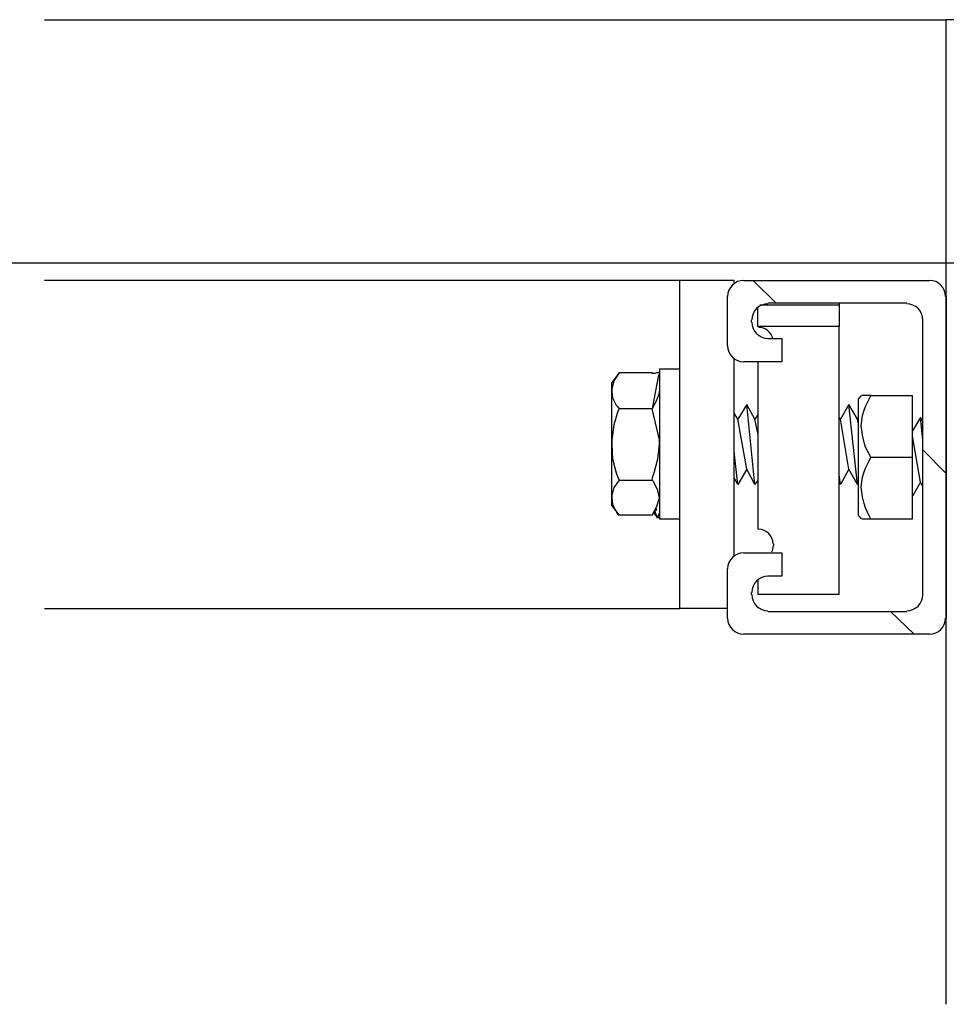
# Model space of a CAD drawing. Extents: x 1152 to 2559, y 156 to 782.
# Tile 98 of 111: x 2069.08 to 2073.33, y 664.42 to 668.93. Entities that reach past the tile are written whole.
import ezdxf

# ---------------------------------------------------------------- set-up
doc = ezdxf.new("R2010")
doc.units = 0
doc.header["$MEASUREMENT"] = 0
doc.layers.add('DISPENSER-SUMP', color=1, linetype='CONTINUOUS')
doc.layers.add('FREEZE-LINES', color=8, linetype='CONTINUOUS', plot=False)

msp = doc.modelspace()

# ---------------------------------------------------------------- linework, layer by layer
at = {"layer": 'DISPENSER-SUMP', "color": 1, "linetype": 'Continuous'}
for p, q in [((2069.19684, 668.93134), (2073.32801, 668.93134)), ((2073.57676, 668.93134), (2073.32801, 668.93134)), ((2073.32801, 664.42369), (2073.32801, 668.93134)), ((2072.10782, 667.73804), (2069.19684, 667.73804)), ((2072.35657, 667.73804), (2072.10782, 667.73804)), ((2072.10782, 666.23549), (2072.10782, 667.73804)), ((2072.35657, 667.7246), (2072.35657, 667.73804)), ((2072.40026, 667.73804), (2073.2507, 667.73804)), ((2072.44396, 667.73804), (2072.54817, 667.63384)), ((2072.32631, 667.43888), (2072.32631, 667.66409)), ((2073.1465, 667.63384), (2072.51119, 667.63384)), ((2072.83725, 667.63384), (2072.83725, 667.62712)), ((2073.32801, 667.66409), (2073.32801, 666.19179)), ((2072.46413, 667.52627), (2072.46413, 667.61703)), ((2072.83725, 667.62375), (2072.47421, 667.62375)), ((2072.83725, 667.62712), (2072.83725, 667.62375)), ((2072.83725, 667.62375), (2072.83725, 667.52627)), ((2072.43388, 667.55653), (2072.43388, 667.54644)), ((2073.22045, 666.29936), (2073.22045, 667.55653)), ((2072.46749, 667.52627), (2072.46413, 667.52627)), ((2072.83725, 667.52627), (2072.46749, 667.52627)), ((2072.83725, 666.29936), (2072.83725, 667.52627)), ((2072.51119, 667.47249), (2072.57506, 667.47249)), ((2072.57506, 667.47249), (2072.57506, 667.36493)), ((2072.35657, 666.47751), (2072.35657, 667.37837)), ((2072.57506, 667.36493), (2072.40026, 667.36493)), ((2072.46413, 667.36493), (2072.46413, 666.59852)), ((2071.82882, 667.3145), (2071.79521, 667.27081)), ((2071.82882, 667.3145), (2071.80529, 667.27753)), ((2071.98009, 667.3145), (2071.82882, 667.3145)), ((2071.98009, 667.31114), (2071.98009, 667.3145)), ((2071.98345, 667.30778), (2071.98009, 667.3145)), ((2072.00026, 667.3145), (2071.99353, 667.31114)), ((2072.00362, 667.3145), (2072.00026, 667.3145)), ((2072.0137, 667.3145), (2072.00362, 667.3145)), ((2072.10782, 667.33131), (2072.0137, 667.33131)), ((2072.0137, 667.33131), (2072.0137, 667.30778)), ((2071.80529, 667.27753), (2071.79521, 667.24055)), ((2071.79521, 667.26072), (2071.79521, 667.27081)), ((2071.98345, 667.31114), (2071.98009, 667.31114)), ((2071.98681, 667.31114), (2071.98345, 667.31114)), ((2071.99353, 667.31114), (2071.98681, 667.31114)), ((2072.01034, 667.30442), (2072.00026, 667.25736)), ((2072.0137, 667.30778), (2072.01034, 667.30442)), ((2072.0137, 667.30778), (2072.0137, 667.25064)), ((2071.79521, 667.23047), (2071.79521, 667.26072)), ((2071.79521, 667.24055), (2071.79521, 667.23719)), ((2071.79521, 667.23719), (2071.79521, 667.23047)), ((2071.79521, 667.23047), (2071.79857, 667.20022)), ((2071.79521, 667.12963), (2071.79521, 667.23047)), ((2072.00026, 667.25736), (2071.98009, 667.1498)), ((2072.00026, 667.18677), (2072.0137, 667.22375)), ((2072.0137, 667.25064), (2072.0137, 667.15988)), ((2072.0137, 667.22711), (2072.0137, 667.23047)), ((2072.0137, 667.22375), (2072.0137, 667.22711)), ((2071.79857, 667.20022), (2071.81538, 667.1666)), ((2071.98009, 667.1498), (2072.00026, 667.18677)), ((2072.93809, 667.2103), (2072.92464, 667.19349)), ((2072.92464, 667.19349), (2072.92464, 667.17333)), ((2072.95826, 667.2103), (2072.94145, 667.2103)), ((2072.96834, 667.2103), (2072.95826, 667.2103)), ((2072.95826, 667.15988), (2072.97506, 667.19349)), ((2072.98179, 667.2103), (2072.96834, 667.2103)), ((2072.97506, 667.19349), (2072.98179, 667.2103)), ((2072.98179, 667.2103), (2073.17339, 667.2103)), ((2073.17339, 666.92794), (2073.17339, 667.2103)), ((2071.82546, 667.14307), (2071.80529, 667.07584)), ((2071.81538, 667.1666), (2071.8221, 667.15988)), ((2071.8221, 667.15988), (2071.82882, 667.1498)), ((2071.82882, 667.1498), (2071.82546, 667.14307)), ((2071.98009, 667.1498), (2071.82882, 667.1498)), ((2072.0137, 667.00862), (2071.98009, 667.1498)), ((2071.98009, 667.14643), (2071.98009, 667.1498)), ((2072.0137, 667.15988), (2072.0137, 667.04559)), ((2072.41371, 667.16996), (2072.37337, 667.10274)), ((2072.45068, 666.80357), (2072.41371, 667.16996)), ((2072.45068, 667.10274), (2072.41371, 667.16996)), ((2072.88094, 667.16996), (2072.84397, 667.10274)), ((2072.92128, 667.10274), (2072.88094, 667.16996)), ((2072.92128, 666.80357), (2072.88094, 667.16996)), ((2072.92464, 667.17333), (2072.92464, 667.11618)), ((2072.94481, 667.11954), (2072.95153, 667.14307)), ((2072.95153, 667.14307), (2072.95826, 667.15988)), ((2071.79521, 666.98845), (2071.79521, 667.12963)), ((2072.37337, 667.10274), (2072.35657, 667.12963)), ((2072.41371, 666.87416), (2072.37337, 667.10274)), ((2072.46413, 667.1229), (2072.45068, 667.10274)), ((2072.46413, 667.03887), (2072.45068, 667.10274)), ((2072.84397, 667.10274), (2072.83725, 667.10946)), ((2072.88094, 666.87416), (2072.84397, 667.10274)), ((2072.92464, 667.10946), (2072.92128, 667.10274)), ((2072.92464, 667.08593), (2072.92128, 667.10274)), ((2072.92464, 667.11618), (2072.92464, 667.02878)), ((2072.93809, 667.07248), (2072.94481, 667.11954)), ((2073.21036, 667.10946), (2073.17339, 667.04895)), ((2073.22045, 667.00862), (2073.21036, 667.10946)), ((2073.22045, 667.09265), (2073.21036, 667.10946)), ((2071.80529, 667.07584), (2071.79521, 667.00862)), ((2072.0137, 667.04559), (2072.0137, 666.92794)), ((2072.94145, 667.05231), (2072.93809, 667.07248)), ((2072.94481, 667.02878), (2072.94145, 667.05231)), ((2071.79521, 667.00862), (2071.79521, 666.99853)), ((2071.79521, 666.99853), (2071.79521, 666.98845)), ((2072.0137, 666.99853), (2072.0137, 667.00862)), ((2072.0137, 666.98845), (2072.0137, 666.99853)), ((2072.92464, 667.02878), (2072.92464, 666.92794)), ((2072.95153, 666.99517), (2072.94481, 667.02878)), ((2073.21036, 666.81365), (2073.17339, 667.02542)), ((2071.79521, 666.84727), (2071.79521, 666.98845)), ((2071.79521, 666.98845), (2071.79857, 666.92122)), ((2072.00698, 666.92122), (2072.0137, 666.98845)), ((2072.37337, 666.80357), (2072.35657, 666.95483)), ((2072.95826, 666.975), (2072.95153, 666.99517)), ((2072.9717, 666.94811), (2072.95826, 666.975)), ((2073.22045, 666.96156), (2073.32801, 666.85399)), ((2071.79857, 666.92122), (2071.81538, 666.85735)), ((2071.99017, 666.85735), (2072.00698, 666.92122)), ((2072.0137, 666.92794), (2072.0137, 666.81702)), ((2072.92464, 666.92794), (2072.92464, 666.8271)), ((2072.95826, 666.87752), (2072.97506, 666.91114)), ((2072.98179, 666.92794), (2072.9717, 666.94811)), ((2072.97506, 666.91114), (2072.98179, 666.92794)), ((2072.98179, 666.92794), (2073.17339, 666.92794)), ((2073.17339, 666.64558), (2073.17339, 666.92794)), ((2072.41371, 666.87416), (2072.37337, 666.80357)), ((2072.45068, 666.80357), (2072.41371, 666.87416)), ((2072.88094, 666.87416), (2072.84397, 666.80357)), ((2072.92128, 666.80357), (2072.88094, 666.87416)), ((2072.95153, 666.86071), (2072.95826, 666.87752)), ((2071.79521, 666.74307), (2071.79521, 666.84727)), ((2071.82882, 666.82374), (2071.80529, 666.79012)), ((2071.81538, 666.85735), (2071.8221, 666.84055)), ((2071.8221, 666.84055), (2071.82882, 666.82374)), ((2071.82882, 666.82374), (2071.98009, 666.82374)), ((2071.98009, 666.82374), (2071.98345, 666.84055)), ((2071.98681, 666.81702), (2071.98009, 666.82374)), ((2071.98345, 666.84055), (2071.99017, 666.85735)), ((2071.99017, 666.81029), (2071.98681, 666.81702)), ((2072.0137, 666.81702), (2072.0137, 666.72626)), ((2072.37337, 666.80357), (2072.35657, 666.83382)), ((2072.46413, 666.82374), (2072.45068, 666.80357)), ((2072.84397, 666.80357), (2072.83725, 666.84727)), ((2072.92464, 666.8271), (2072.92464, 666.7397)), ((2072.93809, 666.79349), (2072.94481, 666.83718)), ((2072.94481, 666.83718), (2072.95153, 666.86071)), ((2071.80529, 666.79012), (2071.79521, 666.75315)), ((2072.00698, 666.77668), (2071.99017, 666.81029)), ((2072.0137, 666.74307), (2072.00698, 666.77668)), ((2072.84397, 666.80357), (2072.83725, 666.81365)), ((2072.92464, 666.81029), (2072.92128, 666.80357)), ((2072.94145, 666.76996), (2072.93809, 666.79349)), ((2073.21036, 666.81365), (2073.17339, 666.74979)), ((2073.22045, 666.79349), (2073.21036, 666.81365)), ((2071.79521, 666.75315), (2071.79521, 666.74979)), ((2071.79521, 666.74979), (2071.79521, 666.74307)), ((2071.79521, 666.71617), (2071.79521, 666.74307)), ((2071.79521, 666.74307), (2071.79857, 666.71281)), ((2072.00026, 666.69937), (2072.0137, 666.74307)), ((2072.0137, 666.72626), (2072.0137, 666.66575)), ((2072.92464, 666.7397), (2072.92464, 666.68256)), ((2072.94481, 666.74643), (2072.94145, 666.76996)), ((2072.95153, 666.71617), (2072.94481, 666.74643)), ((2071.79521, 666.70609), (2071.79521, 666.71617)), ((2071.79521, 666.70609), (2071.82882, 666.66239)), ((2071.79857, 666.71281), (2071.81538, 666.6792)), ((2071.98009, 666.66239), (2072.00026, 666.69937)), ((2071.98009, 666.66239), (2072.00362, 666.69264)), ((2071.99353, 666.66911), (2071.99017, 666.68256)), ((2071.99353, 666.66575), (2071.99017, 666.68256)), ((2072.00362, 666.65231), (2071.99353, 666.68256)), ((2072.00362, 666.65231), (2071.99353, 666.68256)), ((2072.92464, 666.68256), (2072.92464, 666.66239)), ((2072.95826, 666.69601), (2072.95153, 666.71617)), ((2072.9717, 666.66575), (2072.95826, 666.69601)), ((2071.81538, 666.6792), (2071.8221, 666.66911)), ((2071.8221, 666.66911), (2071.82882, 666.66239)), ((2071.98009, 666.66239), (2071.82882, 666.66239)), ((2072.00362, 666.65567), (2071.99353, 666.66911)), ((2072.00362, 666.65567), (2071.99353, 666.66575)), ((2072.00026, 666.65231), (2072.00362, 666.65231)), ((2072.0137, 666.67248), (2072.00362, 666.65231)), ((2072.0137, 666.66911), (2072.00362, 666.65231)), ((2072.00698, 666.65231), (2072.0137, 666.65231)), ((2072.0137, 666.66575), (2072.0137, 666.64558)), ((2072.0137, 666.64558), (2072.10782, 666.64558)), ((2072.92464, 666.66239), (2072.93809, 666.64558)), ((2072.94145, 666.64558), (2072.94481, 666.64558)), ((2072.94481, 666.64558), (2072.95826, 666.64558)), ((2072.95826, 666.64558), (2072.96834, 666.64558)), ((2072.96834, 666.64558), (2072.98179, 666.64558)), ((2072.98179, 666.64558), (2072.9717, 666.66575)), ((2072.98179, 666.64558), (2073.17339, 666.64558)), ((2072.46749, 666.59852), (2072.46413, 666.59852)), ((2072.53808, 666.52121), (2072.53808, 666.5313)), ((2072.40026, 666.49096), (2072.57506, 666.49096)), ((2072.57506, 666.49096), (2072.57506, 666.38339)), ((2072.32631, 666.19179), (2072.32631, 666.41701)), ((2072.46413, 666.36659), (2072.46413, 666.29936)), ((2072.57506, 666.38339), (2072.51119, 666.38339)), ((2072.43388, 666.30944), (2072.43388, 666.29936)), ((2072.83725, 666.29936), (2072.46413, 666.29936)), ((2069.19684, 666.23549), (2072.10782, 666.23549)), ((2072.32631, 666.23549), (2072.10782, 666.23549)), ((2072.51119, 666.22205), (2073.1465, 666.22205)), ((2073.07254, 666.22205), (2073.18011, 666.11784)), ((2073.2507, 666.11784), (2072.40026, 666.11784))]:
    msp.add_line(p, q, dxfattribs=at)
for centre, radius, start, end in [((2072.40026, 667.66409), 0.07395, 90, 180), ((2073.2507, 667.66409), 0.07395, 0, 90), ((2072.51119, 667.55653), 0.07395, 90, 180), ((2073.1465, 667.55653), 0.07395, 0, 90), ((2072.51119, 667.54644), 0.07395, 180, 270), ((2072.46749, 667.45568), 0.06723, 11.30993, 90), ((2072.40026, 667.43888), 0.07395, 180, 270), ((2072.46749, 666.5313), 0.06723, 0, 90), ((2072.46749, 666.52121), 0.06723, 337.16635, 0), ((2072.40026, 666.41701), 0.07395, 90, 180), ((2072.51119, 666.30944), 0.07395, 90, 180), ((2072.51119, 666.29936), 0.07395, 180, 270), ((2073.1465, 666.29936), 0.07395, 270, 0), ((2072.40026, 666.19179), 0.07395, 180, 270), ((2073.2507, 666.19179), 0.07395, 270, 0)]:
    msp.add_arc(centre, radius, start, end, dxfattribs=at)
at = {"layer": 'FREEZE-LINES', "color": 8, "linetype": 'Continuous'}
msp.add_line((2061.50735, 667.81872), (2075.70789, 667.81872), dxfattribs=at)

doc.saveas('drawing.dxf')
